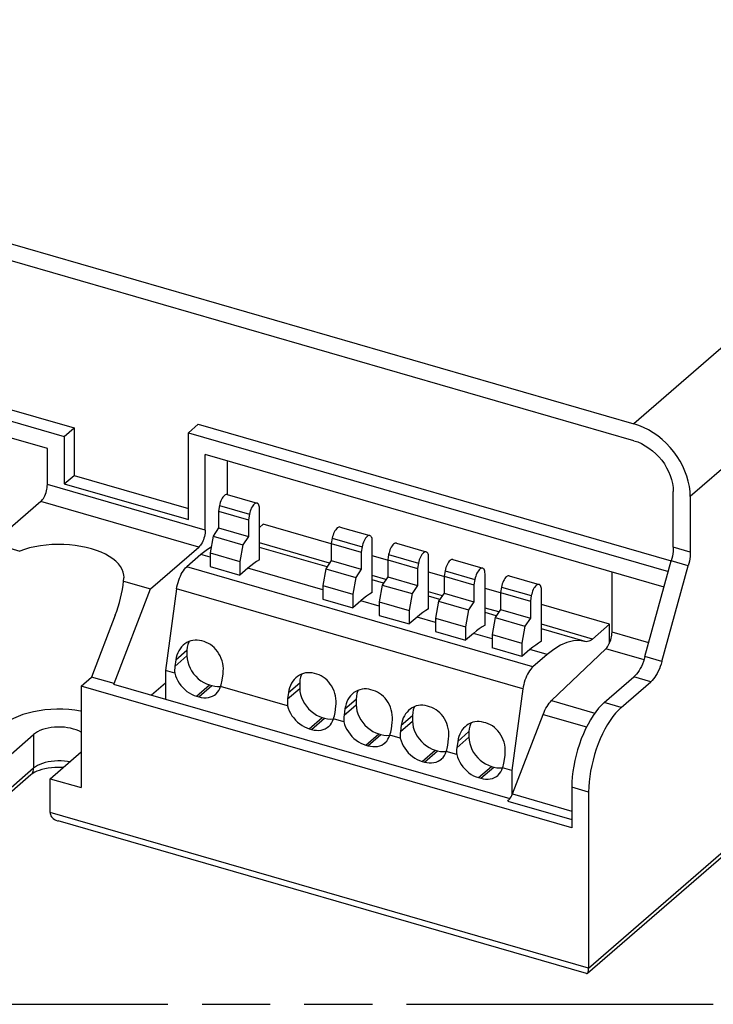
# Model space of a CAD drawing. Header units: millimetres. Extents: x 0 to 210, y 0 to 297.
# Tile 5 of 9: x 70 to 89, y 207 to 235. Entities that reach past the tile are written whole.
import ezdxf

# ---------------------------------------------------------------- set-up
doc = ezdxf.new("R2010")
doc.units = ezdxf.units.MM
doc.header["$LTSCALE"] = 19.36
doc.linetypes.add('PHANTOM', pattern=[0.8, 0.45, -0.05, 0.1, -0.05, 0.1, -0.05])
doc.layers.get('0').update_dxf_attribs({"linetype": 'CONTINUOUS'})
doc.layers.add('DEFAULT_3', color=7, linetype='PHANTOM')

msp = doc.modelspace()

# ---------------------------------------------------------------- linework, layer by layer
at = {"color": 9, "linetype": 'Continuous'}
for p, q in [((114.83173, 247.6406), (87.19273, 223.70452)), ((116.43388, 245.57595), (88.79488, 221.63988)), ((85.90888, 208.24593), (116.43388, 234.68135)), ((75.01641, 220.68276), (70.5304, 221.97776)), ((74.83141, 220.20212), (70.3454, 221.49712)), ((75.4206, 221.37969), (76.26974, 221.13456)), ((78.6249, 220.45469), (79.47404, 220.20956)), ((78.5484, 219.74635), (76.55682, 220.32127)), ((88.79488, 220.06128), (88.31423, 220.20003)), ((75.15268, 219.91167), (74.89055, 219.98734)), ((80.22705, 219.99219), (81.07618, 219.74706)), ((84.32587, 216.79956), (74.48868, 219.63931)), ((78.35697, 218.98667), (76.22835, 219.60115)), ((88.73866, 219.67298), (88.25801, 219.81173)), ((80.15055, 219.28385), (79.76111, 219.39627)), ((81.82919, 219.52969), (82.67833, 219.28456)), ((84.03995, 216.17196), (74.20277, 219.01171)), ((83.43134, 219.06719), (84.28048, 218.82206)), ((81.75269, 218.82135), (81.36326, 218.93377)), ((79.95912, 218.52417), (79.43264, 218.67615)), ((83.35484, 218.35885), (82.9654, 218.47127)), ((81.56127, 218.06167), (81.03479, 218.21365)), ((86.01625, 217.59057), (84.56755, 218.00877)), ((83.16341, 217.59917), (82.63693, 217.75115)), ((87.61855, 217.48545), (86.57303, 217.78727)), ((87.48438, 217.00175), (86.39771, 217.31545)), ((74.15263, 216.81319), (74.49735, 217.11173)), ((74.17741, 216.99487), (74.49735, 217.27194)), ((84.72774, 217.14759), (84.23908, 217.28865)), ((87.99031, 216.9506), (87.50967, 217.08935)), ((87.67654, 216.37761), (87.19589, 216.51636)), ((74.7682, 215.96544), (75.1382, 216.28587)), ((74.83229, 215.94694), (75.20229, 216.26737)), ((77.35692, 215.88819), (77.70164, 216.18673)), ((77.38171, 216.06987), (77.70164, 216.34694)), ((78.95907, 215.42569), (79.30379, 215.72423)), ((78.98385, 215.60737), (79.30379, 215.88444)), ((84.85656, 215.84087), (86.08636, 215.48586)), ((86.83388, 215.64785), (86.35323, 215.7866)), ((77.9725, 215.04044), (78.3425, 215.36087)), ((78.03658, 215.02194), (78.40658, 215.34237)), ((80.586, 215.14487), (80.90593, 215.42194)), ((84.61575, 215.44802), (85.85025, 215.09165)), ((80.56121, 214.96319), (80.90593, 215.26173)), ((70.13769, 214.88147), (70.13769, 213.92018)), ((79.57465, 214.57794), (79.94465, 214.89837)), ((79.63873, 214.55944), (80.00873, 214.87987)), ((82.16336, 214.50069), (82.50808, 214.79923)), ((82.18815, 214.68237), (82.50808, 214.95944)), ((81.17679, 214.11544), (81.54679, 214.43587)), ((81.24088, 214.09694), (81.61088, 214.41737)), ((82.77894, 213.65294), (83.14894, 213.97337)), ((82.84303, 213.63444), (83.21303, 213.95487)), ((70.13769, 213.92018), (69.16644, 213.07905)), ((85.90888, 213.24462), (85.42823, 213.38337)), ((83.74109, 213.19231), (85.42823, 212.70528)), ((83.611, 212.98706), (85.42823, 212.46247)), ((85.90888, 208.24593), (70.60837, 212.6628))]:
    msp.add_line(p, q, dxfattribs=at)
at = {"color": 7, "linetype": 'Continuous'}
for p, q in [((85.87582, 208.09784), (116.35567, 234.49416)), ((58.35408, 232.02952), (87.19273, 223.70452)), ((87.19273, 223.22388), (58.35408, 231.54888)), ((57.51008, 227.56285), (71.28855, 223.58535)), ((57.23258, 227.32253), (71.01105, 223.34503)), ((70.5304, 223.00314), (57.23258, 226.84189)), ((71.01105, 223.34503), (71.28855, 223.58535)), ((71.28855, 223.58535), (71.28855, 222.23955)), ((74.53577, 223.44903), (74.81327, 223.68936)), ((74.81327, 223.68936), (88.25707, 219.80847)), ((71.01105, 223.34503), (71.01105, 221.99923)), ((74.53577, 220.98173), (74.53577, 223.44903)), ((74.53577, 223.44903), (88.1755, 219.51158)), ((70.5304, 221.97776), (70.5304, 223.00314)), ((75.01641, 220.68276), (75.01641, 222.82964)), ((88.0531, 219.06627), (75.01641, 222.82964)), ((75.64541, 221.69682), (75.64541, 222.64806)), ((71.01105, 221.99923), (71.28855, 222.23955)), ((71.28855, 222.23955), (74.53577, 221.30216)), ((71.01105, 221.99923), (74.53577, 220.98173)), ((88.31423, 220.20003), (88.31423, 221.77863)), ((70.3454, 221.49712), (68.9764, 220.31153)), ((75.64177, 221.69684), (76.49091, 221.45172)), ((88.79488, 221.63988), (88.79488, 220.06128)), ((75.4206, 221.37969), (75.39318, 221.22543)), ((75.39318, 221.22543), (76.24232, 220.9803)), ((75.39318, 221.22543), (75.39318, 220.74478)), ((76.55682, 219.83763), (76.55682, 221.2955)), ((76.26974, 221.13456), (76.24232, 220.9803)), ((76.24232, 220.9803), (76.24232, 220.49966)), ((75.39318, 220.74478), (75.23753, 220.51186)), ((75.39318, 220.74478), (76.24232, 220.49966)), ((76.66202, 220.84857), (76.55682, 220.75746)), ((78.59466, 220.29067), (76.66202, 220.84857)), ((78.84607, 220.77184), (79.69521, 220.52672)), ((75.23753, 220.51186), (75.15268, 220.03461)), ((75.23753, 220.51186), (76.08666, 220.26673)), ((76.24232, 220.49966), (76.08666, 220.26673)), ((78.6249, 220.45469), (78.59747, 220.30043)), ((68.9764, 220.31153), (69.74413, 220.08991)), ((73.46241, 219.01653), (74.83141, 220.20212)), ((76.08666, 220.26673), (76.00182, 219.78949)), ((78.47594, 219.63791), (76.55682, 220.19191)), ((78.59747, 220.30043), (79.44661, 220.0553)), ((78.59747, 220.30043), (78.59747, 219.81978)), ((79.47404, 220.20956), (79.44661, 220.0553)), ((79.76111, 218.91263), (79.76111, 220.3705)), ((80.44822, 220.30934), (81.29735, 220.06422)), ((74.89055, 219.98734), (74.48868, 219.63931)), ((75.15268, 220.03461), (76.00182, 219.78949)), ((75.15268, 220.03461), (75.15268, 219.65009)), ((78.59747, 219.81978), (78.44182, 219.58686)), ((78.59747, 219.81978), (79.44661, 219.57466)), ((79.44661, 220.0553), (79.44661, 219.57466)), ((80.1968, 219.82817), (79.76111, 219.95395)), ((80.22705, 219.99219), (80.19962, 219.83793)), ((80.19962, 219.83793), (81.04876, 219.5928)), ((80.19962, 219.83793), (80.19962, 219.35728)), ((81.36326, 218.45013), (81.36326, 219.908)), ((82.05036, 219.84684), (82.8995, 219.60172)), ((75.15268, 219.65009), (76.00182, 219.40497)), ((76.00182, 219.78949), (76.00182, 219.40497)), ((76.22835, 219.60115), (76.00182, 219.40497)), ((78.44182, 219.58686), (78.35697, 219.10961)), ((78.44182, 219.58686), (79.29096, 219.34173)), ((79.44661, 219.57466), (79.29096, 219.34173)), ((81.07618, 219.74706), (81.04876, 219.5928)), ((81.04876, 219.5928), (81.04876, 219.11216)), ((87.50967, 217.08935), (88.25801, 219.81173)), ((87.99031, 216.9506), (88.73866, 219.67298)), ((79.29096, 219.34173), (79.20611, 218.86449)), ((80.07808, 219.17541), (79.76111, 219.26691)), ((80.19962, 219.35728), (80.04397, 219.12436)), ((80.19962, 219.35728), (81.04876, 219.11216)), ((81.79895, 219.36567), (81.36326, 219.49145)), ((81.82919, 219.52969), (81.80177, 219.37543)), ((81.80177, 219.37543), (82.6509, 219.1303)), ((81.80177, 219.37543), (81.80177, 218.89478)), ((82.67833, 219.28456), (82.6509, 219.1303)), ((82.9654, 217.98763), (82.9654, 219.4455)), ((83.65251, 219.38434), (84.50165, 219.13922)), ((86.57303, 217.78727), (86.57303, 219.49353)), ((72.42641, 216.32492), (73.46241, 219.01653)), ((72.69469, 219.23815), (73.46241, 219.01653)), ((74.20277, 219.01171), (73.88702, 216.69725)), ((78.35697, 219.10961), (79.20611, 218.86449)), ((78.35697, 219.10961), (78.35697, 218.72509)), ((80.04397, 219.12436), (79.95912, 218.64711)), ((80.04397, 219.12436), (80.8931, 218.87923)), ((81.04876, 219.11216), (80.8931, 218.87923)), ((82.6509, 219.1303), (82.6509, 218.64966)), ((83.4011, 218.90317), (82.9654, 219.02895)), ((83.43134, 219.06719), (83.40391, 218.91293)), ((84.56755, 217.52513), (84.56755, 218.983)), ((78.35697, 218.72509), (79.20611, 218.47997)), ((79.20611, 218.86449), (79.20611, 218.47997)), ((80.8931, 218.87923), (80.80826, 218.40199)), ((81.68023, 218.71291), (81.36326, 218.80441)), ((81.80177, 218.89478), (81.64611, 218.66186)), ((81.80177, 218.89478), (82.6509, 218.64966)), ((83.40391, 218.91293), (84.25305, 218.6678)), ((83.40391, 218.91293), (83.40391, 218.43228)), ((84.28048, 218.82206), (84.25305, 218.6678)), ((79.43264, 218.67615), (79.20611, 218.47997)), ((79.95912, 218.64711), (80.80826, 218.40199)), ((79.95912, 218.64711), (79.95912, 218.26259)), ((81.64611, 218.66186), (81.56127, 218.18461)), ((81.64611, 218.66186), (82.49525, 218.41673)), ((82.49525, 218.41673), (82.4104, 217.93949)), ((82.6509, 218.64966), (82.49525, 218.41673)), ((83.40391, 218.43228), (83.24826, 218.19936)), ((83.40391, 218.43228), (84.25305, 218.18716)), ((84.25305, 218.6678), (84.25305, 218.18716)), ((86.49921, 218.00882), (84.56755, 218.56645)), ((72.4608, 218.26427), (71.78555, 216.50992)), ((79.95912, 218.26259), (80.80826, 218.01747)), ((80.80826, 218.40199), (80.80826, 218.01747)), ((81.03479, 218.21365), (80.80826, 218.01747)), ((81.56127, 218.18461), (82.4104, 217.93949)), ((81.56127, 218.18461), (81.56127, 217.80009)), ((83.28238, 218.25041), (82.9654, 218.34191)), ((83.24826, 218.19936), (83.16341, 217.72211)), ((83.24826, 218.19936), (84.0974, 217.95423)), ((84.25305, 218.18716), (84.0974, 217.95423)), ((82.4104, 217.93949), (82.4104, 217.55497)), ((84.0974, 217.95423), (84.01255, 217.47699)), ((85.81172, 217.52025), (84.56755, 217.87941)), ((86.49921, 218.00882), (86.01625, 217.59057)), ((86.49921, 217.46793), (86.49921, 218.00882)), ((81.56127, 217.80009), (82.4104, 217.55497)), ((82.63693, 217.75115), (82.4104, 217.55497)), ((83.16341, 217.72211), (84.01255, 217.47699)), ((83.16341, 217.72211), (83.16341, 217.33759)), ((74.9815, 217.51809), (74.91741, 217.53659)), ((84.01255, 217.09247), (83.16341, 217.33759)), ((84.01255, 217.47699), (84.01255, 217.09247)), ((84.85656, 215.84087), (86.39771, 217.31545)), ((74.49735, 217.27194), (74.49735, 217.11173)), ((84.23908, 217.28865), (84.01255, 217.09247)), ((84.72774, 217.14759), (84.32587, 216.79956)), ((74.17741, 216.99487), (74.15263, 216.81319)), ((71.48955, 216.25358), (71.78555, 216.50992)), ((72.42641, 216.32492), (71.78555, 216.50992)), ((74.14853, 216.62176), (73.88702, 216.69725)), ((73.88702, 216.69725), (73.88702, 215.88192)), ((75.49843, 216.42469), (75.52322, 216.60637)), ((78.18579, 216.59309), (78.12171, 216.61159)), ((86.35323, 215.7866), (87.19589, 216.51636)), ((85.42823, 212.22983), (71.48955, 216.25358)), ((71.48955, 216.25358), (71.48955, 213.36971)), ((72.40791, 216.3089), (72.42641, 216.32492)), ((72.40791, 216.3089), (83.67126, 213.05745)), ((73.88702, 216.34017), (73.49016, 215.99648)), ((75.1382, 216.28587), (75.20229, 216.26737)), ((77.35283, 215.69676), (75.45196, 216.24549)), ((77.70164, 216.34694), (77.70164, 216.18673)), ((86.83388, 215.64785), (87.67654, 216.37761)), ((74.7682, 215.96544), (74.83229, 215.94694)), ((77.38171, 216.06987), (77.35692, 215.88819)), ((79.78794, 216.13059), (79.72385, 216.14909)), ((84.03995, 216.17196), (83.72421, 213.8575)), ((78.70272, 215.49969), (78.72751, 215.68137)), ((79.30379, 215.88444), (79.30379, 215.72423)), ((81.39009, 215.66809), (81.326, 215.68659)), ((78.3425, 215.36087), (78.40658, 215.34237)), ((78.98385, 215.60737), (78.95907, 215.42569)), ((80.90593, 215.42194), (80.90593, 215.26173)), ((83.74109, 213.19231), (84.61575, 215.44802)), ((78.95497, 215.23426), (78.65626, 215.32049)), ((80.30487, 215.03719), (80.32966, 215.21887)), ((80.586, 215.14487), (80.56121, 214.96319)), ((82.99223, 215.20559), (82.92815, 215.22409)), ((69.16644, 214.04034), (70.13769, 214.88147)), ((77.9725, 215.04044), (78.03658, 215.02194)), ((79.94465, 214.89837), (80.00873, 214.87987)), ((80.55712, 214.77176), (80.2584, 214.85799)), ((82.50808, 214.95944), (82.50808, 214.79923)), ((79.57465, 214.57794), (79.63873, 214.55944)), ((81.90702, 214.57469), (81.9318, 214.75637)), ((82.18815, 214.68237), (82.16336, 214.50069)), ((70.60837, 213.62409), (71.48955, 214.38721)), ((81.54679, 214.43587), (81.61088, 214.41737)), ((82.15927, 214.30926), (81.86055, 214.39549)), ((83.50917, 214.11219), (83.53395, 214.29387)), ((81.17679, 214.11544), (81.24088, 214.09694)), ((83.14894, 213.97337), (83.21303, 213.95487)), ((70.05948, 213.73298), (69.13339, 212.93096)), ((83.72421, 213.8575), (83.4627, 213.93299)), ((83.72421, 213.8575), (83.72421, 213.15239)), ((70.60837, 213.62409), (71.48955, 213.36971)), ((70.60837, 212.6628), (70.60837, 213.62409)), ((82.77894, 213.65294), (82.84303, 213.63444)), ((85.42823, 213.38337), (85.42823, 212.22983)), ((85.90888, 213.24462), (85.90888, 208.24593)), ((85.84857, 208.09185), (70.83344, 212.42634))]:
    msp.add_line(p, q, dxfattribs=at)
for points in [[(88.79488, 221.63988), (88.7887, 221.78182), (88.77054, 221.92511), (88.74025, 222.0703), (88.69826, 222.21573), (88.64474, 222.3603), (88.58023, 222.50291), (88.5051, 222.64246), (88.42005, 222.77792), (88.3256, 222.90821), (88.22257, 223.0324), (88.11166, 223.14948), (87.9938, 223.25863), (87.86981, 223.35893), (87.7407, 223.44972), (87.60739, 223.5302), (87.47094, 223.59987), (87.33289, 223.65788), (87.19273, 223.70452)], [(87.19273, 223.22388), (87.30318, 223.1865), (87.41153, 223.13917), (87.51827, 223.08157), (87.62191, 223.01461), (87.72139, 222.93881), (87.8158, 222.855), (87.90418, 222.7639), (87.98575, 222.66647), (88.05963, 222.56357), (88.12523, 222.45626), (88.18177, 222.34552), (88.22886, 222.23245), (88.2659, 222.11812), (88.29268, 222.00364), (88.30874, 221.89066), (88.31423, 221.77863)], [(70.3454, 221.49712), (70.36975, 221.52103), (70.39328, 221.5495), (70.41619, 221.58285), (70.4379, 221.62016), (70.45801, 221.66088), (70.47622, 221.70426), (70.49216, 221.7496), (70.50562, 221.79608), (70.5163, 221.84294), (70.5241, 221.88937), (70.52877, 221.93418), (70.5304, 221.97776)], [(75.64177, 221.69682), (75.62864, 221.69893), (75.60759, 221.69649), (75.58537, 221.6871), (75.56255, 221.67124), (75.53965, 221.64905), (75.51723, 221.62127), (75.49585, 221.58839), (75.47597, 221.55136), (75.45814, 221.51094), (75.4427, 221.46819), (75.43026, 221.4246), (75.4206, 221.37969)], [(76.49091, 221.4517), (76.47778, 221.45381), (76.45673, 221.45136), (76.43451, 221.44198), (76.41169, 221.42611), (76.38879, 221.40392), (76.36637, 221.37615), (76.34499, 221.34327), (76.32511, 221.30624), (76.30727, 221.26581), (76.29184, 221.22306), (76.27939, 221.17948), (76.26974, 221.13456)], [(76.55682, 221.2955), (76.55497, 221.33397), (76.54975, 221.36765), (76.54105, 221.39687), (76.52922, 221.42067), (76.51446, 221.43828), (76.4972, 221.44949), (76.49091, 221.4517)], [(75.01641, 220.68276), (75.01478, 220.63918), (75.01011, 220.59437), (75.00231, 220.54794), (74.99163, 220.50108), (74.97817, 220.4546), (74.96223, 220.40926), (74.94402, 220.36588), (74.92391, 220.32516), (74.9022, 220.28785), (74.8793, 220.2545), (74.85576, 220.22603), (74.83141, 220.20212)], [(78.84606, 220.77182), (78.83293, 220.77393), (78.81189, 220.77149), (78.78967, 220.7621), (78.76684, 220.74624), (78.74395, 220.72405), (78.72153, 220.69627), (78.70014, 220.66339), (78.68026, 220.62636), (78.66243, 220.58594), (78.64699, 220.54319), (78.63455, 220.4996), (78.6249, 220.45469)], [(79.6952, 220.5267), (79.68207, 220.52881), (79.66102, 220.52636), (79.6388, 220.51698), (79.61598, 220.50111), (79.59309, 220.47892), (79.57066, 220.45115), (79.54928, 220.41827), (79.5294, 220.38124), (79.51157, 220.34081), (79.49613, 220.29806), (79.48369, 220.25448), (79.47404, 220.20956)], [(79.76111, 220.3705), (79.75926, 220.40897), (79.75404, 220.44265), (79.74534, 220.47187), (79.73352, 220.49567), (79.71875, 220.51328), (79.70149, 220.52449), (79.6952, 220.5267)], [(72.70864, 219.35161), (72.70565, 219.40435), (72.68864, 219.48715), (72.65691, 219.56885), (72.61054, 219.64879), (72.55006, 219.72633), (72.4758, 219.80082), (72.38853, 219.8717), (72.2888, 219.93834), (72.17756, 220.00026), (72.05557, 220.0569), (71.92394, 220.10786), (71.78363, 220.15266), (71.63588, 220.19102), (71.4818, 220.22253), (71.32271, 220.24704), (71.15984, 220.26425), (70.99454, 220.27411), (70.82814, 220.27646), (70.66199, 220.27137), (70.49744, 220.25878), (70.3358, 220.2389), (70.17842, 220.21179), (70.02651, 220.17775), (69.88196, 220.13717), (69.74413, 220.08991)], [(75.18168, 220.19773), (75.08257, 220.13719), (74.89055, 219.98734)], [(80.44821, 220.30932), (80.43508, 220.31143), (80.41403, 220.30899), (80.39181, 220.2996), (80.36899, 220.28374), (80.34609, 220.26155), (80.32367, 220.23377), (80.30229, 220.20089), (80.28241, 220.16386), (80.26458, 220.12344), (80.24914, 220.08069), (80.2367, 220.0371), (80.22705, 219.99219)], [(88.31423, 220.20003), (88.31261, 220.1388), (88.30784, 220.07587), (88.29989, 220.01097), (88.28888, 219.94493), (88.27494, 219.87861), (88.25801, 219.81173)], [(76.55682, 219.83763), (76.47515, 219.78788), (76.39318, 219.73188), (76.31091, 219.66964), (76.22835, 219.60115)], [(81.29735, 220.0642), (81.28422, 220.06631), (81.26317, 220.06386), (81.24095, 220.05448), (81.21813, 220.03861), (81.19523, 220.01642), (81.17281, 219.98865), (81.15143, 219.95577), (81.13155, 219.91874), (81.11372, 219.87831), (81.09828, 219.83556), (81.08583, 219.79198), (81.07618, 219.74706)], [(81.36326, 219.908), (81.36141, 219.94647), (81.35619, 219.98015), (81.34749, 220.00937), (81.33566, 220.03317), (81.3209, 220.05078), (81.30364, 220.06199), (81.29735, 220.0642)], [(82.05036, 219.84682), (82.03723, 219.84893), (82.01618, 219.84649), (81.99396, 219.8371), (81.97114, 219.82124), (81.94824, 219.79905), (81.92582, 219.77127), (81.90444, 219.73839), (81.88456, 219.70136), (81.86672, 219.66094), (81.85129, 219.61819), (81.83884, 219.5746), (81.82919, 219.52969)], [(88.79488, 220.06128), (88.79325, 220.00005), (88.78848, 219.93712), (88.78053, 219.87222), (88.76953, 219.80618), (88.75558, 219.73986), (88.73866, 219.67298)], [(74.20277, 219.01171), (74.21289, 219.07389), (74.22613, 219.13597), (74.24258, 219.19831), (74.26193, 219.2598), (74.28401, 219.31969), (74.30849, 219.37731), (74.33513, 219.43192), (74.36359, 219.48294), (74.39354, 219.52968), (74.42462, 219.57167), (74.45627, 219.60813), (74.48868, 219.63931)], [(82.89949, 219.6017), (82.88636, 219.60381), (82.86532, 219.60136), (82.8431, 219.59198), (82.82027, 219.57611), (82.79738, 219.55392), (82.77496, 219.52615), (82.75357, 219.49327), (82.73369, 219.45624), (82.71586, 219.41581), (82.70043, 219.37306), (82.68798, 219.32948), (82.67833, 219.28456)], [(82.9654, 219.4455), (82.96355, 219.48397), (82.95834, 219.51765), (82.94963, 219.54687), (82.93781, 219.57067), (82.92304, 219.58828), (82.90578, 219.59949), (82.89949, 219.6017)], [(72.69469, 219.23815), (72.70763, 219.32147), (72.70864, 219.35161)], [(83.6525, 219.38432), (83.63937, 219.38643), (83.61833, 219.38399), (83.59611, 219.3746), (83.57328, 219.35874), (83.55039, 219.33655), (83.52797, 219.30877), (83.50658, 219.27589), (83.4867, 219.23886), (83.46887, 219.19844), (83.45344, 219.15569), (83.44099, 219.1121), (83.43134, 219.06719)], [(84.50164, 219.1392), (84.48851, 219.14131), (84.46746, 219.13886), (84.44525, 219.12948), (84.42242, 219.11361), (84.39953, 219.09142), (84.3771, 219.06365), (84.35572, 219.03077), (84.33584, 218.99374), (84.31801, 218.95331), (84.30257, 218.91056), (84.29013, 218.86698), (84.28048, 218.82206)], [(84.56755, 218.983), (84.5657, 219.02147), (84.56048, 219.05515), (84.55178, 219.08437), (84.53996, 219.10817), (84.52519, 219.12578), (84.50793, 219.13699), (84.50164, 219.1392)], [(79.76111, 218.91263), (79.67944, 218.86288), (79.59748, 218.80688), (79.51521, 218.74464), (79.43264, 218.67615)], [(81.36326, 218.45013), (81.28159, 218.40038), (81.19962, 218.34438), (81.11736, 218.28214), (81.03479, 218.21365)], [(82.9654, 217.98763), (82.88374, 217.93788), (82.80177, 217.88188), (82.7195, 217.81964), (82.63693, 217.75115)], [(86.01625, 217.59057), (85.98002, 217.56229), (85.94447, 217.54058), (85.90944, 217.52538), (85.87542, 217.51684), (85.8429, 217.51515), (85.64646, 217.54728)], [(86.39771, 217.31545), (86.42113, 217.34049), (86.44366, 217.36963), (86.46547, 217.40315), (86.48606, 217.44021), (86.50507, 217.4803), (86.52222, 217.5227), (86.53721, 217.56679), (86.54983, 217.61183), (86.55984, 217.65712), (86.56714, 217.70193), (86.57151, 217.7452), (86.57303, 217.78727)], [(74.55652, 217.52106), (74.54619, 217.50306), (74.51918, 217.4315), (74.50299, 217.35466), (74.49735, 217.27194)], [(84.56755, 217.52513), (84.48588, 217.47538), (84.40392, 217.41938), (84.32165, 217.35714), (84.23908, 217.28865)], [(85.64646, 217.54728), (85.47411, 217.53833), (85.29381, 217.49311), (85.10815, 217.41252), (84.91975, 217.29744), (84.72774, 217.14759)], [(74.49735, 217.11173), (74.50299, 217.02575), (74.51918, 216.93956), (74.54619, 216.85241), (74.5832, 216.76651), (74.62983, 216.68339), (74.68505, 216.60439), (74.74812, 216.53096), (74.81778, 216.46423), (74.89299, 216.4055), (74.97234, 216.35559), (75.05386, 216.31586), (75.1382, 216.28587)], [(87.50967, 217.08935), (87.48812, 217.01726), (87.46384, 216.94732), (87.43667, 216.87917), (87.40706, 216.81385), (87.37527, 216.75207), (87.34165, 216.69441), (87.30653, 216.64153), (87.27029, 216.59388), (87.23347, 216.55224), (87.19589, 216.51636)], [(84.32587, 216.79956), (84.29345, 216.76838), (84.2618, 216.73192), (84.23072, 216.68993), (84.20077, 216.64319), (84.17232, 216.59217), (84.14567, 216.53756), (84.12119, 216.47994), (84.09912, 216.42005), (84.07976, 216.35856), (84.06331, 216.29622), (84.05007, 216.23414), (84.03995, 216.17196)], [(87.99031, 216.9506), (87.96877, 216.87851), (87.94448, 216.80857), (87.91731, 216.74042), (87.8877, 216.6751), (87.85591, 216.61332), (87.8223, 216.55566), (87.78718, 216.50278), (87.75094, 216.45513), (87.71412, 216.41349), (87.67654, 216.37761)], [(74.14853, 216.62176), (74.17026, 216.54843), (74.19878, 216.47664), (74.23432, 216.40599), (74.27619, 216.3377), (74.32399, 216.27266), (74.37706, 216.21157), (74.43485, 216.15524), (74.49659, 216.10426), (74.56161, 216.05933), (74.62907, 216.02089), (74.69781, 215.98967), (74.7682, 215.96544)], [(77.76081, 216.59606), (77.75049, 216.57806), (77.72348, 216.5065), (77.70728, 216.42966), (77.70164, 216.34694)], [(75.20229, 216.26737), (75.28664, 216.24866), (75.36816, 216.24132), (75.44751, 216.24543)], [(75.31673, 216.02841), (75.32431, 216.03513), (75.36618, 216.07925), (75.40171, 216.12939), (75.43023, 216.18471), (75.45196, 216.24549)], [(77.70164, 216.18673), (77.70728, 216.10075), (77.72348, 216.01456), (77.75049, 215.92741), (77.7875, 215.84151), (77.83413, 215.75839), (77.88934, 215.67939), (77.95241, 215.60596), (78.02207, 215.53923), (78.09728, 215.4805), (78.17663, 215.43059), (78.25815, 215.39086), (78.3425, 215.36087)], [(74.83229, 215.94694), (74.90269, 215.93053), (74.97142, 215.92206), (75.03889, 215.92155), (75.10391, 215.92894), (75.16565, 215.94427), (75.22344, 215.96724), (75.27651, 215.99769), (75.31673, 216.02841)], [(79.36296, 216.13356), (79.35263, 216.11556), (79.32562, 216.044), (79.30943, 215.96716), (79.30379, 215.88444)], [(77.35283, 215.69676), (77.37456, 215.62343), (77.40307, 215.55164), (77.43861, 215.48099), (77.48048, 215.4127), (77.52828, 215.34766), (77.58135, 215.28657), (77.63914, 215.23024), (77.70088, 215.17926), (77.7659, 215.13433), (77.83337, 215.09589), (77.9021, 215.06467), (77.9725, 215.04044)], [(79.30379, 215.72423), (79.30943, 215.63825), (79.32562, 215.55206), (79.35263, 215.46491), (79.38965, 215.37901), (79.43627, 215.29589), (79.49149, 215.21689), (79.55456, 215.14346), (79.62422, 215.07673), (79.69943, 215.018), (79.77878, 214.96809), (79.8603, 214.92836), (79.94465, 214.89837)], [(80.9651, 215.67106), (80.95478, 215.65306), (80.92777, 215.5815), (80.91158, 215.50466), (80.90593, 215.42194)], [(84.61575, 215.44802), (84.64083, 215.50891), (84.66763, 215.56693), (84.69626, 215.62229), (84.72637, 215.67432), (84.75772, 215.72256), (84.79005, 215.76665), (84.82295, 215.80603), (84.85656, 215.84087)], [(86.35323, 215.7866), (86.27232, 215.71035), (86.19262, 215.62317), (86.11385, 215.52467), (86.03689, 215.41602), (85.96234, 215.29795), (85.89075, 215.17145), (85.8227, 215.03739), (85.75867, 214.89687), (85.69918, 214.7509), (85.64465, 214.60065), (85.59554, 214.4472), (85.55216, 214.29177), (85.51492, 214.13552), (85.48402, 213.97964), (85.45977, 213.82533), (85.44229, 213.67374), (85.4318, 213.52662), (85.42823, 213.38337)], [(86.83388, 215.64785), (86.75296, 215.57159), (86.67325, 215.4844), (86.59448, 215.38589), (86.51751, 215.27724), (86.44296, 215.15916), (86.37138, 215.03266), (86.30333, 214.89861), (86.2393, 214.75809), (86.17982, 214.61213), (86.12529, 214.46188), (86.07618, 214.30845), (86.0328, 214.15302), (85.99556, 213.99678), (85.96466, 213.8409), (85.94042, 213.68659), (85.92293, 213.535), (85.91244, 213.38788), (85.90888, 213.24462)], [(71.48955, 215.54246), (71.4735, 215.5457), (71.30951, 215.57045), (71.14245, 215.5874), (70.97299, 215.59657), (70.80176, 215.59785), (70.631, 215.59131), (70.4629, 215.57693), (70.29818, 215.55487), (70.13768, 215.52516), (69.98326, 215.48823), (69.83679, 215.44441), (69.69903, 215.39406), (69.57093, 215.33742), (69.45371, 215.27514), (69.3491, 215.20804), (69.25651, 215.13584)], [(78.40658, 215.34237), (78.49093, 215.32366), (78.57245, 215.31632), (78.6518, 215.32043)], [(71.48955, 214.94488), (71.4249, 214.97847), (71.35298, 215.00824), (71.27491, 215.03382), (71.19155, 215.05484), (71.10404, 215.0711), (71.01342, 215.08231), (70.92087, 215.08843), (70.82753, 215.08928), (70.73458, 215.08494), (70.6432, 215.07538), (70.55451, 215.06082), (70.46968, 215.04133), (70.38969, 215.01726), (70.31566, 214.98883), (70.24839, 214.95646), (70.18922, 214.92074), (70.13769, 214.88147)], [(78.03658, 215.02194), (78.10698, 215.00553), (78.17572, 214.99706), (78.24318, 214.99655), (78.3082, 215.00394), (78.36994, 215.01927), (78.42773, 215.04224), (78.4808, 215.07269), (78.52103, 215.10341)], [(78.52103, 215.10341), (78.5286, 215.11013), (78.57047, 215.15425), (78.60601, 215.20439), (78.63453, 215.25971), (78.65626, 215.32049)], [(78.95497, 215.23426), (78.9767, 215.16093), (79.00522, 215.08914), (79.04076, 215.01849), (79.08263, 214.9502), (79.13043, 214.88516), (79.1835, 214.82407), (79.24129, 214.76774), (79.30303, 214.71676), (79.36805, 214.67183), (79.43551, 214.63339), (79.50425, 214.60217), (79.57465, 214.57794)], [(80.90593, 215.26173), (80.91158, 215.17575), (80.92777, 215.08956), (80.95478, 215.00241), (80.99179, 214.91651), (81.03842, 214.83339), (81.09364, 214.75439), (81.15671, 214.68096), (81.22636, 214.61423), (81.30157, 214.5555), (81.38093, 214.50559), (81.46245, 214.46586), (81.54679, 214.43587)], [(82.56725, 215.20856), (82.55693, 215.19056), (82.52992, 215.119), (82.51373, 215.04216), (82.50808, 214.95944)], [(80.00873, 214.87987), (80.09308, 214.86116), (80.1746, 214.85382), (80.25395, 214.85793)], [(80.12317, 214.64091), (80.13075, 214.64763), (80.17262, 214.69175), (80.20816, 214.74189), (80.23667, 214.79721), (80.2584, 214.85799)], [(82.50808, 214.79923), (82.51373, 214.71325), (82.52992, 214.62706), (82.55693, 214.53991), (82.59394, 214.45401), (82.64057, 214.37089), (82.69578, 214.29189), (82.75885, 214.21846), (82.82851, 214.15173), (82.90372, 214.093), (82.98307, 214.04309), (83.06459, 214.00336), (83.14894, 213.97337)], [(79.63873, 214.55944), (79.70913, 214.54303), (79.77786, 214.53456), (79.84533, 214.53405), (79.91035, 214.54144), (79.97209, 214.55677), (80.02988, 214.57974), (80.08295, 214.61019), (80.12317, 214.64091)], [(80.55712, 214.77176), (80.57885, 214.69843), (80.60737, 214.62664), (80.64291, 214.55599), (80.68477, 214.4877), (80.73258, 214.42266), (80.78565, 214.36157), (80.84343, 214.30524), (80.90518, 214.25426), (80.97019, 214.20933), (81.03766, 214.17089), (81.1064, 214.13967), (81.17679, 214.11544)], [(81.61088, 214.41737), (81.69522, 214.39866), (81.77674, 214.39132), (81.8561, 214.39543)], [(81.72532, 214.17841), (81.7329, 214.18513), (81.77476, 214.22925), (81.8103, 214.27939), (81.83882, 214.33471), (81.86055, 214.39549)], [(82.15927, 214.30926), (82.181, 214.23593), (82.20952, 214.16414), (82.24505, 214.09349), (82.28692, 214.0252), (82.33472, 213.96016), (82.38779, 213.89907), (82.44558, 213.84274), (82.50732, 213.79176), (82.57234, 213.74683), (82.63981, 213.70839), (82.70854, 213.67717), (82.77894, 213.65294)], [(70.97268, 213.93959), (70.9443, 213.9415), (70.84379, 213.94325), (70.74343, 213.94003), (70.64485, 213.93193), (70.5497, 213.9192), (70.4595, 213.90226), (70.37572, 213.8817), (70.29963, 213.85827), (70.23224, 213.83286), (70.17435, 213.80653), (70.12626, 213.7803), (70.08814, 213.75545), (70.05948, 213.73298)], [(81.24088, 214.09694), (81.31127, 214.08053), (81.38001, 214.07206), (81.44748, 214.07155), (81.5125, 214.07894), (81.57424, 214.09427), (81.63203, 214.11724), (81.68509, 214.14769), (81.72532, 214.17841)], [(83.21303, 213.95487), (83.29737, 213.93616), (83.37889, 213.92882), (83.45824, 213.93293)], [(82.84303, 213.63444), (82.91342, 213.61803), (82.98216, 213.60956), (83.04962, 213.60905), (83.11464, 213.61644), (83.17638, 213.63177), (83.23417, 213.65474), (83.28724, 213.68519), (83.32747, 213.71591)], [(83.32747, 213.71591), (83.33504, 213.72263), (83.37691, 213.76675), (83.41245, 213.81689), (83.44097, 213.87221), (83.4627, 213.93299)], [(83.65855, 213.039), (83.68131, 213.07204), (83.70291, 213.10899)], [(83.70291, 213.10899), (83.72277, 213.14898), (83.74109, 213.19231)], [(83.611, 212.98706), (83.63517, 213.01078), (83.65855, 213.039)], [(70.60837, 212.6628), (70.61063, 212.6324), (70.61788, 212.60221), (70.63016, 212.57267), (70.64776, 212.54407), (70.671, 212.51673), (70.69975, 212.49128), (70.73388, 212.46829), (70.77333, 212.44808), (70.81802, 212.43106), (70.83346, 212.42634)], [(85.84854, 208.09186), (85.85269, 208.09092), (85.86468, 208.09159), (85.87581, 208.09784)], [(85.87581, 208.09784), (85.88439, 208.10785), (85.89207, 208.12278), (85.89833, 208.14161), (85.90304, 208.16377), (85.90633, 208.18881), (85.90833, 208.21634), (85.90888, 208.24593)]]:
    msp.add_lwpolyline(points, dxfattribs=at)
at = {"color": 9, "linetype": 'Continuous'}
for points in [[(71.15773, 214.09985), (71.10404, 214.10981), (71.01343, 214.12105), (70.92087, 214.12714), (70.82753, 214.12801), (70.73458, 214.12365), (70.64319, 214.11412), (70.55451, 214.09953), (70.46966, 214.08007), (70.38969, 214.05598), (70.31563, 214.02756), (70.24839, 213.99518), (70.18883, 213.95923), (70.13769, 213.92018)], [(70.05948, 213.73298), (70.07148, 213.74423), (70.09476, 213.77236), (70.1133, 213.8046), (70.12677, 213.8404), (70.13495, 213.87915), (70.13769, 213.92018)]]:
    msp.add_lwpolyline(points, dxfattribs=at)
at = {"color": 7, "linetype": 'Continuous'}
for centre, major_axis, ratio, start_param, end_param in [((70.85866, 218.72677), (1.0729, 2.34847), 0.64174243, -1.47573353, -1.07510193), ((74.81827, 216.80987), (-0.21726, 0.72735), 0.84004445, 5.78805856, 7.35885489), ((74.88236, 216.79137), (-0.21726, 0.72735), 0.84004445, -2.06592307, -0.49512674), ((74.79349, 216.62819), (-0.21726, 0.72735), 0.84004445, 1.07566958, 1.33351729), ((78.02256, 215.88487), (-0.21726, 0.72735), 0.84004445, 5.78805856, 7.35885489), ((78.08665, 215.86637), (-0.21726, 0.72735), 0.84004445, -2.06592307, -0.49512674), ((74.85757, 216.60969), (-0.21726, 0.72735), 0.84004445, -2.32377077, -2.06592307), ((79.62471, 215.42237), (-0.21726, 0.72735), 0.84004445, 5.78805856, 7.35885489), ((79.6888, 215.40387), (-0.21726, 0.72735), 0.84004445, -2.06592307, -0.49512674), ((77.99778, 215.70319), (-0.21726, 0.72735), 0.84004445, 1.07566958, 1.33351729), ((81.22686, 214.95987), (-0.21726, 0.72735), 0.84004445, 5.78805856, 7.35885489), ((81.29094, 214.94137), (-0.21726, 0.72735), 0.84004445, -2.06592307, -0.49512674), ((78.06187, 215.68469), (-0.21726, 0.72735), 0.84004445, -2.32377077, -2.06592307), ((79.59993, 215.24069), (-0.21726, 0.72735), 0.84004445, 1.07566958, 1.33351729), ((82.82901, 214.49737), (-0.21726, 0.72735), 0.84004445, 5.78805856, 7.35885489), ((82.89309, 214.47887), (-0.21726, 0.72735), 0.84004445, -2.06592307, -0.49512674), ((79.66401, 215.22219), (-0.21726, 0.72735), 0.84004445, -2.32377077, -2.06592307), ((81.20207, 214.77819), (-0.21726, 0.72735), 0.84004445, 1.07566958, 1.33351729), ((81.26616, 214.75969), (-0.21726, 0.72735), 0.84004445, -2.32377077, -2.06592307), ((82.80422, 214.31569), (-0.21726, 0.72735), 0.84004445, 1.07566958, 1.33351729), ((82.86831, 214.29719), (-0.21726, 0.72735), 0.84004445, -2.32377077, -2.06592307)]:
    msp.add_ellipse(centre, major_axis=major_axis, ratio=ratio, start_param=start_param, end_param=end_param, dxfattribs=at)
at = {"layer": 'DEFAULT_3', "color": 91, "linetype": 'PHANTOM', "true_color": 0x80ff80}
msp.add_line((49.75712, 207.21518), (149.75712, 207.21518), dxfattribs=at)

doc.saveas('drawing.dxf')
